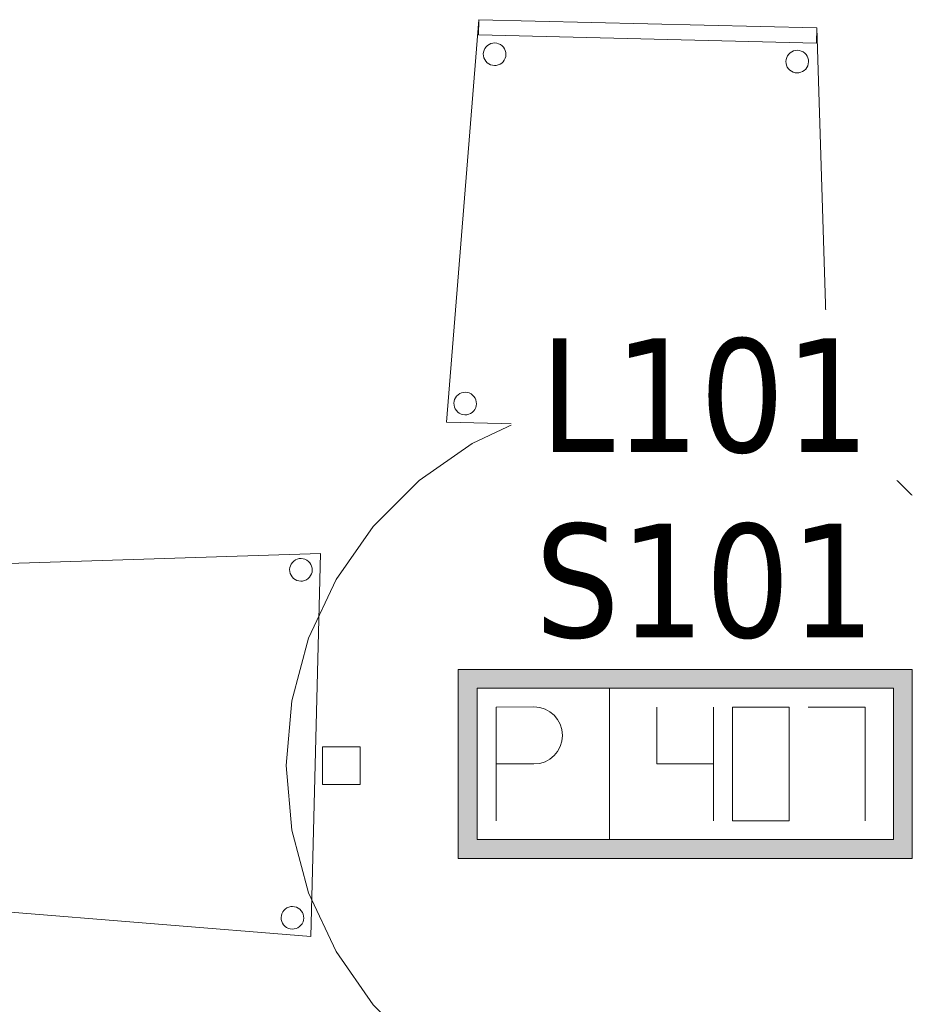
# Model space of a CAD drawing. Header units: metres. Extents: x 391.1 to 427.5, y 12.7 to 28.4.
# Tile 11 of 139: x 401 to 402.2, y 24.3 to 25.6. Entities that reach past the tile are written whole.
import ezdxf

# ---------------------------------------------------------------- set-up
doc = ezdxf.new("R2010")
doc.units = ezdxf.units.M
for name, color, linetype, lineweight in [('02_MOBILIARIO', 7, 'Continuous', 18), ('A-DETL-____-MBND', 7, 'Continuous', 18), ('E-ELEC-FIXT-IDEN', 7, 'Continuous', 30)]:
    doc.layers.add(name, color=color, linetype=linetype, lineweight=lineweight)
doc.styles.add('Tahoma_3', font='tahoma.ttf', dxfattribs={"height": 0.15})

# ---------------------------------------------------------------- blocks, each defined once
blk = doc.blocks.new('Family - Cadira confient_P1-154631-04_ELEC_P1')
at = {"layer": 'A-DETL-____-MBND', "color": 253, "true_color": 0xaaaaaa}
for p, q in [((0, 0.0124), (0.043, 0.5441)), ((0.043, 0.5441), (0, 0.0124)), ((0.0425, 0.5241), (0.043, 0.5441)), ((0.043, 0.5441), (0.0425, 0.5241)), ((0.043, 0.5441), (0.4894, 0.5332)), ((0.4894, 0.5332), (0.043, 0.5441)), ((0.043, 0.5441), (0.4894, 0.5332)), ((0.4894, 0.5332), (0.043, 0.5441)), ((0.4889, 0.5132), (0.0425, 0.5241)), ((0.0425, 0.5241), (0.4889, 0.5132)), ((0.4894, 0.5332), (0.4889, 0.5132)), ((0.4889, 0.5132), (0.4894, 0.5332)), ((0.4894, 0.5332), (0.5064, 0)), ((0.5064, 0), (0.4894, 0.5332)), ((0.051, 0.5062), (0.0525, 0.5083)), ((0.0525, 0.5083), (0.051, 0.5062)), ((0.0525, 0.5083), (0.0544, 0.5101)), ((0.0544, 0.5101), (0.0525, 0.5083)), ((0.0544, 0.5101), (0.0565, 0.5115)), ((0.0565, 0.5115), (0.0544, 0.5101)), ((0.0565, 0.5115), (0.0589, 0.5126)), ((0.0589, 0.5126), (0.0565, 0.5115)), ((0.0589, 0.5126), (0.0615, 0.5132)), ((0.0615, 0.5132), (0.0589, 0.5126)), ((0.0615, 0.5132), (0.0641, 0.5134)), ((0.0641, 0.5134), (0.0615, 0.5132)), ((0.0641, 0.5134), (0.0666, 0.5131)), ((0.0666, 0.5131), (0.0641, 0.5134)), ((0.0666, 0.5131), (0.0691, 0.5124)), ((0.0691, 0.5124), (0.0666, 0.5131)), ((0.0691, 0.5124), (0.0715, 0.5112)), ((0.0715, 0.5112), (0.0691, 0.5124)), ((0.0715, 0.5112), (0.0736, 0.5097)), ((0.0736, 0.5097), (0.0715, 0.5112)), ((0.0736, 0.5097), (0.0754, 0.5078)), ((0.0754, 0.5078), (0.0736, 0.5097)), ((0.0754, 0.5078), (0.0768, 0.5057)), ((0.0768, 0.5057), (0.0754, 0.5078)), ((0.0488, 0.4988), (0.0491, 0.5013)), ((0.0491, 0.5013), (0.0488, 0.4988)), ((0.049, 0.4962), (0.0488, 0.4988)), ((0.0488, 0.4988), (0.049, 0.4962)), ((0.0496, 0.4936), (0.049, 0.4962)), ((0.049, 0.4962), (0.0496, 0.4936)), ((0.0491, 0.5013), (0.0498, 0.5039)), ((0.0498, 0.5039), (0.0491, 0.5013)), ((0.0498, 0.5039), (0.051, 0.5062)), ((0.051, 0.5062), (0.0498, 0.5039)), ((0.0768, 0.5057), (0.0779, 0.5033)), ((0.0779, 0.5033), (0.0768, 0.5057)), ((0.0784, 0.4956), (0.0777, 0.4931)), ((0.0777, 0.4931), (0.0784, 0.4956)), ((0.0779, 0.5033), (0.0785, 0.5008)), ((0.0785, 0.5008), (0.0779, 0.5033)), ((0.0787, 0.4982), (0.0784, 0.4956)), ((0.0784, 0.4956), (0.0787, 0.4982)), ((0.0785, 0.5008), (0.0787, 0.4982)), ((0.0787, 0.4982), (0.0785, 0.5008)), ((0.4497, 0.4941), (0.4508, 0.4964)), ((0.4508, 0.4964), (0.4497, 0.4941)), ((0.4508, 0.4964), (0.4524, 0.4985)), ((0.4524, 0.4985), (0.4508, 0.4964)), ((0.4524, 0.4985), (0.4543, 0.5003)), ((0.4543, 0.5003), (0.4524, 0.4985)), ((0.4543, 0.5003), (0.4564, 0.5018)), ((0.4564, 0.5018), (0.4543, 0.5003)), ((0.4564, 0.5018), (0.4588, 0.5028)), ((0.4588, 0.5028), (0.4564, 0.5018)), ((0.4588, 0.5028), (0.4613, 0.5035)), ((0.4613, 0.5035), (0.4588, 0.5028)), ((0.4613, 0.5035), (0.4639, 0.5036)), ((0.4639, 0.5036), (0.4613, 0.5035)), ((0.4639, 0.5036), (0.4665, 0.5033)), ((0.4665, 0.5033), (0.4639, 0.5036)), ((0.4665, 0.5033), (0.469, 0.5026)), ((0.469, 0.5026), (0.4665, 0.5033)), ((0.469, 0.5026), (0.4714, 0.5015)), ((0.4714, 0.5015), (0.469, 0.5026)), ((0.4714, 0.5015), (0.4735, 0.4999)), ((0.4735, 0.4999), (0.4714, 0.5015)), ((0.4735, 0.4999), (0.4753, 0.4981)), ((0.4753, 0.4981), (0.4735, 0.4999)), ((0.4753, 0.4981), (0.4767, 0.4959)), ((0.4767, 0.4959), (0.4753, 0.4981)), ((0.4767, 0.4959), (0.4778, 0.4935)), ((0.4778, 0.4935), (0.4767, 0.4959)), ((0.0507, 0.4913), (0.0496, 0.4936)), ((0.0496, 0.4936), (0.0507, 0.4913)), ((0.0521, 0.4891), (0.0507, 0.4913)), ((0.0507, 0.4913), (0.0521, 0.4891)), ((0.0539, 0.4872), (0.0521, 0.4891)), ((0.0521, 0.4891), (0.0539, 0.4872)), ((0.056, 0.4857), (0.0539, 0.4872)), ((0.0539, 0.4872), (0.056, 0.4857)), ((0.0584, 0.4845), (0.056, 0.4857)), ((0.056, 0.4857), (0.0584, 0.4845)), ((0.0609, 0.4838), (0.0584, 0.4845)), ((0.0584, 0.4845), (0.0609, 0.4838)), ((0.0635, 0.4835), (0.0609, 0.4838)), ((0.0609, 0.4838), (0.0635, 0.4835)), ((0.066, 0.4837), (0.0635, 0.4835)), ((0.0635, 0.4835), (0.066, 0.4837)), ((0.0686, 0.4843), (0.066, 0.4837)), ((0.066, 0.4837), (0.0686, 0.4843)), ((0.071, 0.4854), (0.0686, 0.4843)), ((0.0686, 0.4843), (0.071, 0.4854)), ((0.0731, 0.4868), (0.071, 0.4854)), ((0.071, 0.4854), (0.0731, 0.4868)), ((0.075, 0.4886), (0.0731, 0.4868)), ((0.0731, 0.4868), (0.075, 0.4886)), ((0.0765, 0.4907), (0.075, 0.4886)), ((0.075, 0.4886), (0.0765, 0.4907)), ((0.0777, 0.4931), (0.0765, 0.4907)), ((0.0765, 0.4907), (0.0777, 0.4931)), ((0.4487, 0.489), (0.449, 0.4916)), ((0.449, 0.4916), (0.4487, 0.489)), ((0.4489, 0.4864), (0.4487, 0.489)), ((0.4487, 0.489), (0.4489, 0.4864)), ((0.4495, 0.4839), (0.4489, 0.4864)), ((0.4489, 0.4864), (0.4495, 0.4839)), ((0.449, 0.4916), (0.4497, 0.4941)), ((0.4497, 0.4941), (0.449, 0.4916)), ((0.4505, 0.4815), (0.4495, 0.4839)), ((0.4495, 0.4839), (0.4505, 0.4815)), ((0.452, 0.4793), (0.4505, 0.4815)), ((0.4505, 0.4815), (0.452, 0.4793)), ((0.4776, 0.4833), (0.4764, 0.481)), ((0.4764, 0.481), (0.4776, 0.4833)), ((0.4783, 0.4858), (0.4776, 0.4833)), ((0.4776, 0.4833), (0.4783, 0.4858)), ((0.4778, 0.4935), (0.4784, 0.491)), ((0.4784, 0.491), (0.4778, 0.4935)), ((0.4786, 0.4884), (0.4783, 0.4858)), ((0.4783, 0.4858), (0.4786, 0.4884)), ((0.4784, 0.491), (0.4786, 0.4884)), ((0.4786, 0.4884), (0.4784, 0.491)), ((0.4538, 0.4774), (0.452, 0.4793)), ((0.452, 0.4793), (0.4538, 0.4774)), ((0.4559, 0.4759), (0.4538, 0.4774)), ((0.4538, 0.4774), (0.4559, 0.4759)), ((0.4582, 0.4748), (0.4559, 0.4759)), ((0.4559, 0.4759), (0.4582, 0.4748)), ((0.4607, 0.474), (0.4582, 0.4748)), ((0.4582, 0.4748), (0.4607, 0.474)), ((0.4633, 0.4738), (0.4607, 0.474)), ((0.4607, 0.474), (0.4633, 0.4738)), ((0.4659, 0.4739), (0.4633, 0.4738)), ((0.4633, 0.4738), (0.4659, 0.4739)), ((0.4685, 0.4746), (0.4659, 0.4739)), ((0.4659, 0.4739), (0.4685, 0.4746)), ((0.4708, 0.4756), (0.4685, 0.4746)), ((0.4685, 0.4746), (0.4708, 0.4756)), ((0.473, 0.4771), (0.4708, 0.4756)), ((0.4708, 0.4756), (0.473, 0.4771)), ((0.4749, 0.4789), (0.473, 0.4771)), ((0.473, 0.4771), (0.4749, 0.4789)), ((0.4764, 0.481), (0.4749, 0.4789)), ((0.4749, 0.4789), (0.4764, 0.481)), ((0.0099, 0.0372), (0.0102, 0.0398)), ((0.0102, 0.0398), (0.0099, 0.0372)), ((0.0102, 0.0398), (0.0109, 0.0423)), ((0.0109, 0.0423), (0.0102, 0.0398)), ((0.0109, 0.0423), (0.012, 0.0446)), ((0.012, 0.0446), (0.0109, 0.0423)), ((0.012, 0.0446), (0.0136, 0.0467)), ((0.0136, 0.0467), (0.012, 0.0446)), ((0.0136, 0.0467), (0.0155, 0.0485)), ((0.0155, 0.0485), (0.0136, 0.0467)), ((0.0155, 0.0485), (0.0176, 0.0499)), ((0.0176, 0.0499), (0.0155, 0.0485)), ((0.0176, 0.0499), (0.02, 0.051)), ((0.02, 0.051), (0.0176, 0.0499)), ((0.02, 0.051), (0.0225, 0.0516)), ((0.0225, 0.0516), (0.02, 0.051)), ((0.0225, 0.0516), (0.0251, 0.0518)), ((0.0251, 0.0518), (0.0225, 0.0516)), ((0.0251, 0.0518), (0.0277, 0.0515)), ((0.0277, 0.0515), (0.0251, 0.0518)), ((0.0277, 0.0515), (0.0302, 0.0508)), ((0.0302, 0.0508), (0.0277, 0.0515)), ((0.0302, 0.0508), (0.0326, 0.0497)), ((0.0326, 0.0497), (0.0302, 0.0508)), ((0.0326, 0.0497), (0.0347, 0.0481)), ((0.0347, 0.0481), (0.0326, 0.0497)), ((0.0347, 0.0481), (0.0365, 0.0462)), ((0.0365, 0.0462), (0.0347, 0.0481)), ((0.0365, 0.0462), (0.0379, 0.0441)), ((0.0379, 0.0441), (0.0365, 0.0462)), ((0.0379, 0.0441), (0.039, 0.0417)), ((0.039, 0.0417), (0.0379, 0.0441)), ((0.039, 0.0417), (0.0396, 0.0392)), ((0.0396, 0.0392), (0.039, 0.0417)), ((0.0396, 0.0392), (0.0398, 0.0366)), ((0.0398, 0.0366), (0.0396, 0.0392)), ((0.4775, 0.0387), (0.4799, 0.0398)), ((0.4799, 0.0398), (0.4775, 0.0387)), ((0.4799, 0.0398), (0.4824, 0.0404)), ((0.4824, 0.0404), (0.4799, 0.0398)), ((0.4824, 0.0404), (0.485, 0.0406)), ((0.485, 0.0406), (0.4824, 0.0404)), ((0.485, 0.0406), (0.4876, 0.0403)), ((0.4876, 0.0403), (0.485, 0.0406)), ((0.4876, 0.0403), (0.4901, 0.0396)), ((0.4901, 0.0396), (0.4876, 0.0403)), ((0.4901, 0.0396), (0.4924, 0.0384)), ((0.4924, 0.0384), (0.4901, 0.0396)), ((0.0101, 0.0346), (0.0099, 0.0372)), ((0.0099, 0.0372), (0.0101, 0.0346)), ((0.0107, 0.032), (0.0101, 0.0346)), ((0.0101, 0.0346), (0.0107, 0.032)), ((0.0117, 0.0297), (0.0107, 0.032)), ((0.0107, 0.032), (0.0117, 0.0297)), ((0.0132, 0.0275), (0.0117, 0.0297)), ((0.0117, 0.0297), (0.0132, 0.0275)), ((0.015, 0.0256), (0.0132, 0.0275)), ((0.0132, 0.0275), (0.015, 0.0256)), ((0.0361, 0.027), (0.0342, 0.0252)), ((0.0342, 0.0252), (0.0361, 0.027)), ((0.0376, 0.0291), (0.0361, 0.027)), ((0.0361, 0.027), (0.0376, 0.0291)), ((0.0388, 0.0315), (0.0376, 0.0291)), ((0.0376, 0.0291), (0.0388, 0.0315)), ((0.0395, 0.034), (0.0388, 0.0315)), ((0.0388, 0.0315), (0.0395, 0.034)), ((0.0398, 0.0366), (0.0395, 0.034)), ((0.0395, 0.034), (0.0398, 0.0366)), ((0.4698, 0.0259), (0.47, 0.0285)), ((0.47, 0.0285), (0.4698, 0.0259)), ((0.47, 0.0285), (0.4708, 0.031)), ((0.4708, 0.031), (0.47, 0.0285)), ((0.4708, 0.031), (0.4719, 0.0334)), ((0.4719, 0.0334), (0.4708, 0.031)), ((0.4719, 0.0334), (0.4734, 0.0355)), ((0.4734, 0.0355), (0.4719, 0.0334)), ((0.4734, 0.0355), (0.4753, 0.0373)), ((0.4753, 0.0373), (0.4734, 0.0355)), ((0.4753, 0.0373), (0.4775, 0.0387)), ((0.4775, 0.0387), (0.4753, 0.0373)), ((0.4924, 0.0384), (0.4945, 0.0369)), ((0.4945, 0.0369), (0.4924, 0.0384)), ((0.4945, 0.0369), (0.4963, 0.035)), ((0.4963, 0.035), (0.4945, 0.0369)), ((0.4963, 0.035), (0.4978, 0.0328)), ((0.4978, 0.0328), (0.4963, 0.035)), ((0.4978, 0.0328), (0.4988, 0.0305)), ((0.4988, 0.0305), (0.4978, 0.0328)), ((0.4988, 0.0305), (0.4995, 0.0279)), ((0.4995, 0.0279), (0.4988, 0.0305)), ((0.4995, 0.0279), (0.4996, 0.0253)), ((0.4996, 0.0253), (0.4995, 0.0279)), ((0.0171, 0.0241), (0.015, 0.0256)), ((0.015, 0.0256), (0.0171, 0.0241)), ((0.0194, 0.0229), (0.0171, 0.0241)), ((0.0171, 0.0241), (0.0194, 0.0229)), ((0.0219, 0.0222), (0.0194, 0.0229)), ((0.0194, 0.0229), (0.0219, 0.0222)), ((0.0245, 0.0219), (0.0219, 0.0222)), ((0.0219, 0.0222), (0.0245, 0.0219)), ((0.0271, 0.0221), (0.0245, 0.0219)), ((0.0245, 0.0219), (0.0271, 0.0221)), ((0.0297, 0.0227), (0.0271, 0.0221)), ((0.0271, 0.0221), (0.0297, 0.0227)), ((0.032, 0.0238), (0.0297, 0.0227)), ((0.0297, 0.0227), (0.032, 0.0238)), ((0.0342, 0.0252), (0.032, 0.0238)), ((0.032, 0.0238), (0.0342, 0.0252)), ((0.4699, 0.0233), (0.4698, 0.0259)), ((0.4698, 0.0259), (0.4699, 0.0233)), ((0.4706, 0.0208), (0.4699, 0.0233)), ((0.4699, 0.0233), (0.4706, 0.0208)), ((0.4716, 0.0184), (0.4706, 0.0208)), ((0.4706, 0.0208), (0.4716, 0.0184)), ((0.4731, 0.0163), (0.4716, 0.0184)), ((0.4716, 0.0184), (0.4731, 0.0163)), ((0.4749, 0.0144), (0.4731, 0.0163)), ((0.4731, 0.0163), (0.4749, 0.0144)), ((0.477, 0.0128), (0.4749, 0.0144)), ((0.4749, 0.0144), (0.477, 0.0128)), ((0.4941, 0.014), (0.4919, 0.0125)), ((0.4919, 0.0125), (0.4941, 0.014)), ((0.4959, 0.0158), (0.4941, 0.014)), ((0.4941, 0.014), (0.4959, 0.0158)), ((0.4975, 0.0179), (0.4959, 0.0158)), ((0.4959, 0.0158), (0.4975, 0.0179)), ((0.4986, 0.0202), (0.4975, 0.0179)), ((0.4975, 0.0179), (0.4986, 0.0202)), ((0.4994, 0.0227), (0.4986, 0.0202)), ((0.4986, 0.0202), (0.4994, 0.0227)), ((0.4996, 0.0253), (0.4994, 0.0227)), ((0.4994, 0.0227), (0.4996, 0.0253)), ((0.5064, 0), (0, 0.0124)), ((0, 0.0124), (0.5064, 0)), ((0.4793, 0.0117), (0.477, 0.0128)), ((0.477, 0.0128), (0.4793, 0.0117)), ((0.4818, 0.011), (0.4793, 0.0117)), ((0.4793, 0.0117), (0.4818, 0.011)), ((0.4844, 0.0107), (0.4818, 0.011)), ((0.4818, 0.011), (0.4844, 0.0107)), ((0.487, 0.0109), (0.4844, 0.0107)), ((0.4844, 0.0107), (0.487, 0.0109)), ((0.4895, 0.0115), (0.487, 0.0109)), ((0.487, 0.0109), (0.4895, 0.0115)), ((0.4919, 0.0125), (0.4895, 0.0115)), ((0.4895, 0.0115), (0.4919, 0.0125))]:
    blk.add_line(p, q, dxfattribs=at)
blk = doc.blocks.new('Family - Taula D100_P1-154902-04_ELEC_P1')
at = {"layer": 'A-DETL-____-MBND', "color": 253, "true_color": 0xaaaaaa}
for p, q in [((0.4063, 0.9758), (0.4916, 0.9832)), ((0.4916, 0.9832), (0.4063, 0.9758)), ((0.4916, 0.9832), (0.577, 0.9758)), ((0.577, 0.9758), (0.4916, 0.9832)), ((0.3235, 0.9536), (0.4063, 0.9758)), ((0.4063, 0.9758), (0.3235, 0.9536)), ((0.577, 0.9758), (0.6598, 0.9536)), ((0.6598, 0.9536), (0.577, 0.9758)), ((0.2458, 0.9174), (0.3235, 0.9536)), ((0.3235, 0.9536), (0.2458, 0.9174)), ((0.6598, 0.9536), (0.7374, 0.9174)), ((0.7374, 0.9174), (0.6598, 0.9536)), ((0.4775, 0.8848), (0.4775, 0.9348)), ((0.4775, 0.9348), (0.5275, 0.9348)), ((0.4775, 0.9348), (0.4775, 0.8848)), ((0.5275, 0.9348), (0.4775, 0.9348)), ((0.5275, 0.9348), (0.5275, 0.8848)), ((0.5275, 0.8848), (0.5275, 0.9348)), ((0.1756, 0.8682), (0.2458, 0.9174)), ((0.2458, 0.9174), (0.1756, 0.8682)), ((0.7374, 0.9174), (0.8076, 0.8682)), ((0.8076, 0.8682), (0.7374, 0.9174)), ((0.5275, 0.8848), (0.4775, 0.8848)), ((0.4775, 0.8848), (0.5275, 0.8848)), ((0.115, 0.8076), (0.1756, 0.8682)), ((0.1756, 0.8682), (0.115, 0.8076)), ((0.8076, 0.8682), (0.8682, 0.8076)), ((0.8682, 0.8076), (0.8076, 0.8682)), ((0.0659, 0.7374), (0.115, 0.8076)), ((0.115, 0.8076), (0.0659, 0.7374)), ((0.8682, 0.8076), (0.9174, 0.7374)), ((0.9174, 0.7374), (0.8682, 0.8076)), ((0.0296, 0.6598), (0.0659, 0.7374)), ((0.0659, 0.7374), (0.0296, 0.6598)), ((0.9174, 0.7374), (0.9536, 0.6598)), ((0.9536, 0.6598), (0.9174, 0.7374)), ((0.0075, 0.577), (0.0296, 0.6598)), ((0.0296, 0.6598), (0.0075, 0.577)), ((0.9536, 0.6598), (0.9758, 0.577)), ((0.9758, 0.577), (0.9536, 0.6598)), ((0, 0.4916), (0.0075, 0.577)), ((0.0075, 0.577), (0, 0.4916)), ((0.9758, 0.577), (0.9832, 0.4916)), ((0.9832, 0.4916), (0.9758, 0.577)), ((0.048, 0.4666), (0.048, 0.5166)), ((0.048, 0.5166), (0.098, 0.5166)), ((0.048, 0.5166), (0.048, 0.4666)), ((0.098, 0.5166), (0.048, 0.5166)), ((0.098, 0.5166), (0.098, 0.4666)), ((0.098, 0.4666), (0.098, 0.5166)), ((0.8849, 0.446), (0.8849, 0.496)), ((0.8849, 0.496), (0.9349, 0.496)), ((0.8849, 0.496), (0.8849, 0.446)), ((0.9349, 0.496), (0.8849, 0.496)), ((0.9349, 0.496), (0.9349, 0.446)), ((0.9349, 0.446), (0.9349, 0.496)), ((0.0075, 0.4063), (0, 0.4916)), ((0, 0.4916), (0.0075, 0.4063)), ((0.9832, 0.4916), (0.9758, 0.4063)), ((0.9758, 0.4063), (0.9832, 0.4916)), ((0.098, 0.4666), (0.048, 0.4666)), ((0.048, 0.4666), (0.098, 0.4666)), ((0.9349, 0.446), (0.8849, 0.446)), ((0.8849, 0.446), (0.9349, 0.446)), ((0.0296, 0.3235), (0.0075, 0.4063)), ((0.0075, 0.4063), (0.0296, 0.3235)), ((0.9758, 0.4063), (0.9536, 0.3235)), ((0.9536, 0.3235), (0.9758, 0.4063)), ((0.0659, 0.2458), (0.0296, 0.3235)), ((0.0296, 0.3235), (0.0659, 0.2458)), ((0.9536, 0.3235), (0.9174, 0.2458)), ((0.9174, 0.2458), (0.9536, 0.3235)), ((0.115, 0.1756), (0.0659, 0.2458)), ((0.0659, 0.2458), (0.115, 0.1756)), ((0.9174, 0.2458), (0.8682, 0.1756)), ((0.8682, 0.1756), (0.9174, 0.2458)), ((0.1756, 0.115), (0.115, 0.1756)), ((0.115, 0.1756), (0.1756, 0.115)), ((0.8682, 0.1756), (0.8076, 0.115)), ((0.8076, 0.115), (0.8682, 0.1756)), ((0.2458, 0.0659), (0.1756, 0.115)), ((0.1756, 0.115), (0.2458, 0.0659)), ((0.8076, 0.115), (0.7374, 0.0659)), ((0.7374, 0.0659), (0.8076, 0.115)), ((0.4775, 0.0481), (0.4775, 0.0981)), ((0.4775, 0.0981), (0.5275, 0.0981)), ((0.4775, 0.0981), (0.4775, 0.0481)), ((0.5275, 0.0981), (0.4775, 0.0981)), ((0.5275, 0.0981), (0.5275, 0.0481)), ((0.5275, 0.0481), (0.5275, 0.0981)), ((0.3235, 0.0296), (0.2458, 0.0659)), ((0.2458, 0.0659), (0.3235, 0.0296)), ((0.7374, 0.0659), (0.6598, 0.0296)), ((0.6598, 0.0296), (0.7374, 0.0659)), ((0.5275, 0.0481), (0.4775, 0.0481)), ((0.4775, 0.0481), (0.5275, 0.0481)), ((0.4063, 0.0075), (0.3235, 0.0296)), ((0.3235, 0.0296), (0.4063, 0.0075)), ((0.6598, 0.0296), (0.577, 0.0075)), ((0.577, 0.0075), (0.6598, 0.0296)), ((0.4916, 0), (0.4063, 0.0075)), ((0.4063, 0.0075), (0.4916, 0)), ((0.577, 0.0075), (0.4916, 0)), ((0.4916, 0), (0.577, 0.0075))]:
    blk.add_line(p, q, dxfattribs=at)
blk = doc.blocks.new('Family - Cadira confient_P1-155107-04_ELEC_P1')
at = {"layer": 'A-DETL-____-MBND', "color": 253, "true_color": 0xaaaaaa}
for p, q in [((0.0109, 0.4894), (0.5441, 0.5064)), ((0.5441, 0.5064), (0.0109, 0.4894)), ((0.5057, 0.4924), (0.5072, 0.4945)), ((0.5072, 0.4945), (0.5057, 0.4924)), ((0.5072, 0.4945), (0.5091, 0.4963)), ((0.5091, 0.4963), (0.5072, 0.4945)), ((0.5091, 0.4963), (0.5112, 0.4978)), ((0.5112, 0.4978), (0.5091, 0.4963)), ((0.5112, 0.4978), (0.5136, 0.4988)), ((0.5136, 0.4988), (0.5112, 0.4978)), ((0.5136, 0.4988), (0.5162, 0.4995)), ((0.5162, 0.4995), (0.5136, 0.4988)), ((0.5162, 0.4995), (0.5187, 0.4996)), ((0.5187, 0.4996), (0.5162, 0.4995)), ((0.5187, 0.4996), (0.5213, 0.4994)), ((0.5213, 0.4994), (0.5187, 0.4996)), ((0.5213, 0.4994), (0.5238, 0.4986)), ((0.5238, 0.4986), (0.5213, 0.4994)), ((0.5238, 0.4986), (0.5262, 0.4975)), ((0.5262, 0.4975), (0.5238, 0.4986)), ((0.5262, 0.4975), (0.5283, 0.4959)), ((0.5283, 0.4959), (0.5262, 0.4975)), ((0.5283, 0.4959), (0.5301, 0.4941)), ((0.5301, 0.4941), (0.5283, 0.4959)), ((0.5441, 0.5064), (0.5317, 0)), ((0.5317, 0), (0.5441, 0.5064)), ((0, 0.043), (0.0109, 0.4894)), ((0.0109, 0.4894), (0, 0.043)), ((0, 0.043), (0.0109, 0.4894)), ((0.0109, 0.4894), (0, 0.043)), ((0.0109, 0.4894), (0.0309, 0.4889)), ((0.0309, 0.4889), (0.0109, 0.4894)), ((0.0309, 0.4889), (0.02, 0.0425)), ((0.02, 0.0425), (0.0309, 0.4889)), ((0.5035, 0.485), (0.5038, 0.4876)), ((0.5038, 0.4876), (0.5035, 0.485)), ((0.5037, 0.4824), (0.5035, 0.485)), ((0.5035, 0.485), (0.5037, 0.4824)), ((0.5043, 0.4799), (0.5037, 0.4824)), ((0.5037, 0.4824), (0.5043, 0.4799)), ((0.5038, 0.4876), (0.5045, 0.4901)), ((0.5045, 0.4901), (0.5038, 0.4876)), ((0.5045, 0.4901), (0.5057, 0.4924)), ((0.5057, 0.4924), (0.5045, 0.4901)), ((0.5301, 0.4941), (0.5315, 0.4919)), ((0.5315, 0.4919), (0.5301, 0.4941)), ((0.5315, 0.4919), (0.5326, 0.4895)), ((0.5326, 0.4895), (0.5315, 0.4919)), ((0.5331, 0.4818), (0.5324, 0.4793)), ((0.5324, 0.4793), (0.5331, 0.4818)), ((0.5326, 0.4895), (0.5332, 0.487)), ((0.5332, 0.487), (0.5326, 0.4895)), ((0.5334, 0.4844), (0.5331, 0.4818)), ((0.5331, 0.4818), (0.5334, 0.4844)), ((0.5332, 0.487), (0.5334, 0.4844)), ((0.5334, 0.4844), (0.5332, 0.487)), ((0.0407, 0.4665), (0.0415, 0.469)), ((0.0415, 0.469), (0.0407, 0.4665)), ((0.0415, 0.469), (0.0426, 0.4714)), ((0.0426, 0.4714), (0.0415, 0.469)), ((0.0426, 0.4714), (0.0441, 0.4735)), ((0.0441, 0.4735), (0.0426, 0.4714)), ((0.0441, 0.4735), (0.046, 0.4753)), ((0.046, 0.4753), (0.0441, 0.4735)), ((0.046, 0.4753), (0.0482, 0.4767)), ((0.0482, 0.4767), (0.046, 0.4753)), ((0.0482, 0.4767), (0.0506, 0.4778)), ((0.0506, 0.4778), (0.0482, 0.4767)), ((0.0506, 0.4778), (0.0531, 0.4784)), ((0.0531, 0.4784), (0.0506, 0.4778)), ((0.0531, 0.4784), (0.0557, 0.4786)), ((0.0557, 0.4786), (0.0531, 0.4784)), ((0.0557, 0.4786), (0.0583, 0.4783)), ((0.0583, 0.4783), (0.0557, 0.4786)), ((0.0583, 0.4783), (0.0608, 0.4776)), ((0.0608, 0.4776), (0.0583, 0.4783)), ((0.0608, 0.4776), (0.0631, 0.4764)), ((0.0631, 0.4764), (0.0608, 0.4776)), ((0.0631, 0.4764), (0.0652, 0.4749)), ((0.0652, 0.4749), (0.0631, 0.4764)), ((0.0652, 0.4749), (0.067, 0.473)), ((0.067, 0.473), (0.0652, 0.4749)), ((0.067, 0.473), (0.0685, 0.4708)), ((0.0685, 0.4708), (0.067, 0.473)), ((0.0685, 0.4708), (0.0695, 0.4685)), ((0.0695, 0.4685), (0.0685, 0.4708)), ((0.0695, 0.4685), (0.0702, 0.4659)), ((0.0702, 0.4659), (0.0695, 0.4685)), ((0.5054, 0.4775), (0.5043, 0.4799)), ((0.5043, 0.4799), (0.5054, 0.4775)), ((0.5068, 0.4753), (0.5054, 0.4775)), ((0.5054, 0.4775), (0.5068, 0.4753)), ((0.5086, 0.4734), (0.5068, 0.4753)), ((0.5068, 0.4753), (0.5086, 0.4734)), ((0.5107, 0.4719), (0.5086, 0.4734)), ((0.5086, 0.4734), (0.5107, 0.4719)), ((0.5131, 0.4708), (0.5107, 0.4719)), ((0.5107, 0.4719), (0.5131, 0.4708)), ((0.5156, 0.47), (0.5131, 0.4708)), ((0.5131, 0.4708), (0.5156, 0.47)), ((0.5182, 0.4698), (0.5156, 0.47)), ((0.5156, 0.47), (0.5182, 0.4698)), ((0.5207, 0.4699), (0.5182, 0.4698)), ((0.5182, 0.4698), (0.5207, 0.4699)), ((0.5233, 0.4706), (0.5207, 0.4699)), ((0.5207, 0.4699), (0.5233, 0.4706)), ((0.5257, 0.4716), (0.5233, 0.4706)), ((0.5233, 0.4706), (0.5257, 0.4716)), ((0.5278, 0.4731), (0.5257, 0.4716)), ((0.5257, 0.4716), (0.5278, 0.4731)), ((0.5297, 0.4749), (0.5278, 0.4731)), ((0.5278, 0.4731), (0.5297, 0.4749)), ((0.5312, 0.477), (0.5297, 0.4749)), ((0.5297, 0.4749), (0.5312, 0.477)), ((0.5324, 0.4793), (0.5312, 0.477)), ((0.5312, 0.477), (0.5324, 0.4793)), ((0.0405, 0.4639), (0.0407, 0.4665)), ((0.0407, 0.4665), (0.0405, 0.4639)), ((0.0406, 0.4613), (0.0405, 0.4639)), ((0.0405, 0.4639), (0.0406, 0.4613)), ((0.0413, 0.4588), (0.0406, 0.4613)), ((0.0406, 0.4613), (0.0413, 0.4588)), ((0.0423, 0.4564), (0.0413, 0.4588)), ((0.0413, 0.4588), (0.0423, 0.4564)), ((0.0438, 0.4543), (0.0423, 0.4564)), ((0.0423, 0.4564), (0.0438, 0.4543)), ((0.0682, 0.4559), (0.0666, 0.4538)), ((0.0666, 0.4538), (0.0682, 0.4559)), ((0.0693, 0.4582), (0.0682, 0.4559)), ((0.0682, 0.4559), (0.0693, 0.4582)), ((0.07, 0.4607), (0.0693, 0.4582)), ((0.0693, 0.4582), (0.07, 0.4607)), ((0.0703, 0.4633), (0.07, 0.4607)), ((0.07, 0.4607), (0.0703, 0.4633)), ((0.0702, 0.4659), (0.0703, 0.4633)), ((0.0703, 0.4633), (0.0702, 0.4659)), ((0.0456, 0.4524), (0.0438, 0.4543)), ((0.0438, 0.4543), (0.0456, 0.4524)), ((0.0477, 0.4508), (0.0456, 0.4524)), ((0.0456, 0.4524), (0.0477, 0.4508)), ((0.05, 0.4497), (0.0477, 0.4508)), ((0.0477, 0.4508), (0.05, 0.4497)), ((0.0525, 0.449), (0.05, 0.4497)), ((0.05, 0.4497), (0.0525, 0.449)), ((0.0551, 0.4487), (0.0525, 0.449)), ((0.0525, 0.449), (0.0551, 0.4487)), ((0.0577, 0.4489), (0.0551, 0.4487)), ((0.0551, 0.4487), (0.0577, 0.4489)), ((0.0602, 0.4495), (0.0577, 0.4489)), ((0.0577, 0.4489), (0.0602, 0.4495)), ((0.0626, 0.4505), (0.0602, 0.4495)), ((0.0602, 0.4495), (0.0626, 0.4505)), ((0.0648, 0.452), (0.0626, 0.4505)), ((0.0626, 0.4505), (0.0648, 0.452)), ((0.0666, 0.4538), (0.0648, 0.452)), ((0.0648, 0.452), (0.0666, 0.4538)), ((0.0408, 0.0779), (0.0433, 0.0785)), ((0.0433, 0.0785), (0.0408, 0.0779)), ((0.0433, 0.0785), (0.0459, 0.0787)), ((0.0459, 0.0787), (0.0433, 0.0785)), ((0.0459, 0.0787), (0.0485, 0.0784)), ((0.0485, 0.0784), (0.0459, 0.0787)), ((0.0485, 0.0784), (0.051, 0.0777)), ((0.051, 0.0777), (0.0485, 0.0784)), ((0.0307, 0.0641), (0.031, 0.0666)), ((0.031, 0.0666), (0.0307, 0.0641)), ((0.031, 0.0666), (0.0317, 0.0691)), ((0.0317, 0.0691), (0.031, 0.0666)), ((0.0317, 0.0691), (0.0328, 0.0715)), ((0.0328, 0.0715), (0.0317, 0.0691)), ((0.0328, 0.0715), (0.0344, 0.0736)), ((0.0344, 0.0736), (0.0328, 0.0715)), ((0.0344, 0.0736), (0.0363, 0.0754)), ((0.0363, 0.0754), (0.0344, 0.0736)), ((0.0363, 0.0754), (0.0384, 0.0768)), ((0.0384, 0.0768), (0.0363, 0.0754)), ((0.0384, 0.0768), (0.0408, 0.0779)), ((0.0408, 0.0779), (0.0384, 0.0768)), ((0.051, 0.0777), (0.0534, 0.0765)), ((0.0534, 0.0765), (0.051, 0.0777)), ((0.0534, 0.0765), (0.0555, 0.075)), ((0.0555, 0.075), (0.0534, 0.0765)), ((0.0555, 0.075), (0.0573, 0.0731)), ((0.0573, 0.0731), (0.0555, 0.075)), ((0.0573, 0.0731), (0.0587, 0.071)), ((0.0587, 0.071), (0.0573, 0.0731)), ((0.0587, 0.071), (0.0598, 0.0686)), ((0.0598, 0.0686), (0.0587, 0.071)), ((0.0598, 0.0686), (0.0604, 0.066)), ((0.0604, 0.066), (0.0598, 0.0686)), ((0.0604, 0.066), (0.0606, 0.0635)), ((0.0606, 0.0635), (0.0604, 0.066)), ((0.0309, 0.0615), (0.0307, 0.0641)), ((0.0307, 0.0641), (0.0309, 0.0615)), ((0.0315, 0.0589), (0.0309, 0.0615)), ((0.0309, 0.0615), (0.0315, 0.0589)), ((0.0325, 0.0565), (0.0315, 0.0589)), ((0.0315, 0.0589), (0.0325, 0.0565)), ((0.034, 0.0544), (0.0325, 0.0565)), ((0.0325, 0.0565), (0.034, 0.0544)), ((0.0358, 0.0525), (0.034, 0.0544)), ((0.034, 0.0544), (0.0358, 0.0525)), ((0.0379, 0.051), (0.0358, 0.0525)), ((0.0358, 0.0525), (0.0379, 0.051)), ((0.055, 0.0521), (0.0528, 0.0507)), ((0.0528, 0.0507), (0.055, 0.0521)), ((0.0569, 0.0539), (0.055, 0.0521)), ((0.055, 0.0521), (0.0569, 0.0539)), ((0.0584, 0.056), (0.0569, 0.0539)), ((0.0569, 0.0539), (0.0584, 0.056)), ((0.0596, 0.0584), (0.0584, 0.056)), ((0.0584, 0.056), (0.0596, 0.0584)), ((0.0603, 0.0609), (0.0596, 0.0584)), ((0.0596, 0.0584), (0.0603, 0.0609)), ((0.0606, 0.0635), (0.0603, 0.0609)), ((0.0603, 0.0609), (0.0606, 0.0635)), ((0.5317, 0), (0, 0.043)), ((0, 0.043), (0.5317, 0)), ((0.02, 0.0425), (0, 0.043)), ((0, 0.043), (0.02, 0.0425)), ((0.0402, 0.0498), (0.0379, 0.051)), ((0.0379, 0.051), (0.0402, 0.0498)), ((0.0427, 0.0491), (0.0402, 0.0498)), ((0.0402, 0.0498), (0.0427, 0.0491)), ((0.0453, 0.0488), (0.0427, 0.0491)), ((0.0427, 0.0491), (0.0453, 0.0488)), ((0.0479, 0.049), (0.0453, 0.0488)), ((0.0453, 0.0488), (0.0479, 0.049)), ((0.0505, 0.0496), (0.0479, 0.049)), ((0.0479, 0.049), (0.0505, 0.0496)), ((0.0528, 0.0507), (0.0505, 0.0496)), ((0.0505, 0.0496), (0.0528, 0.0507)), ((0.5024, 0.039), (0.5049, 0.0396)), ((0.5049, 0.0396), (0.5024, 0.039)), ((0.5049, 0.0396), (0.5075, 0.0398)), ((0.5075, 0.0398), (0.5049, 0.0396)), ((0.5075, 0.0398), (0.5101, 0.0395)), ((0.5101, 0.0395), (0.5075, 0.0398)), ((0.5101, 0.0395), (0.5126, 0.0388)), ((0.5126, 0.0388), (0.5101, 0.0395)), ((0.4923, 0.0251), (0.4926, 0.0277)), ((0.4926, 0.0277), (0.4923, 0.0251)), ((0.4926, 0.0277), (0.4933, 0.0302)), ((0.4933, 0.0302), (0.4926, 0.0277)), ((0.4933, 0.0302), (0.4944, 0.0326)), ((0.4944, 0.0326), (0.4933, 0.0302)), ((0.4944, 0.0326), (0.496, 0.0347)), ((0.496, 0.0347), (0.4944, 0.0326)), ((0.496, 0.0347), (0.4978, 0.0365)), ((0.4978, 0.0365), (0.496, 0.0347)), ((0.4978, 0.0365), (0.5, 0.0379)), ((0.5, 0.0379), (0.4978, 0.0365)), ((0.5, 0.0379), (0.5024, 0.039)), ((0.5024, 0.039), (0.5, 0.0379)), ((0.5126, 0.0388), (0.5149, 0.0376)), ((0.5149, 0.0376), (0.5126, 0.0388)), ((0.5149, 0.0376), (0.517, 0.0361)), ((0.517, 0.0361), (0.5149, 0.0376)), ((0.517, 0.0361), (0.5189, 0.0342)), ((0.5189, 0.0342), (0.517, 0.0361)), ((0.5189, 0.0342), (0.5203, 0.032)), ((0.5203, 0.032), (0.5189, 0.0342)), ((0.5203, 0.032), (0.5214, 0.0297)), ((0.5214, 0.0297), (0.5203, 0.032)), ((0.5214, 0.0297), (0.522, 0.0271)), ((0.522, 0.0271), (0.5214, 0.0297)), ((0.522, 0.0271), (0.5222, 0.0245)), ((0.5222, 0.0245), (0.522, 0.0271)), ((0.4925, 0.0225), (0.4923, 0.0251)), ((0.4923, 0.0251), (0.4925, 0.0225)), ((0.4931, 0.02), (0.4925, 0.0225)), ((0.4925, 0.0225), (0.4931, 0.02)), ((0.4941, 0.0176), (0.4931, 0.02)), ((0.4931, 0.02), (0.4941, 0.0176)), ((0.4956, 0.0155), (0.4941, 0.0176)), ((0.4941, 0.0176), (0.4956, 0.0155)), ((0.4974, 0.0136), (0.4956, 0.0155)), ((0.4956, 0.0155), (0.4974, 0.0136)), ((0.4995, 0.012), (0.4974, 0.0136)), ((0.4974, 0.0136), (0.4995, 0.012)), ((0.5166, 0.0132), (0.5144, 0.0117)), ((0.5144, 0.0117), (0.5166, 0.0132)), ((0.5185, 0.015), (0.5166, 0.0132)), ((0.5166, 0.0132), (0.5185, 0.015)), ((0.52, 0.0171), (0.5185, 0.015)), ((0.5185, 0.015), (0.52, 0.0171)), ((0.5212, 0.0194), (0.52, 0.0171)), ((0.52, 0.0171), (0.5212, 0.0194)), ((0.5219, 0.0219), (0.5212, 0.0194)), ((0.5212, 0.0194), (0.5219, 0.0219)), ((0.5222, 0.0245), (0.5219, 0.0219)), ((0.5219, 0.0219), (0.5222, 0.0245)), ((0.5018, 0.0109), (0.4995, 0.012)), ((0.4995, 0.012), (0.5018, 0.0109)), ((0.5043, 0.0102), (0.5018, 0.0109)), ((0.5018, 0.0109), (0.5043, 0.0102)), ((0.5069, 0.0099), (0.5043, 0.0102)), ((0.5043, 0.0102), (0.5069, 0.0099)), ((0.5095, 0.0101), (0.5069, 0.0099)), ((0.5069, 0.0099), (0.5095, 0.0101)), ((0.512, 0.0107), (0.5095, 0.0101)), ((0.5095, 0.0101), (0.512, 0.0107)), ((0.5144, 0.0117), (0.512, 0.0107)), ((0.512, 0.0107), (0.5144, 0.0117))]:
    blk.add_line(p, q, dxfattribs=at)
blk = doc.blocks.new('LONDR55-XX_ZZ-ARQ-CAA-M3D-Londres55_ifc-1-04_ELEC_P1')
at = {"layer": '02_MOBILIARIO', "color": 253, "lineweight": 18, "true_color": 0xaaaaaa}
for name, p in [('Family - Cadira confient_P1-154631-04_ELEC_P1', (401.6037, 25.0724)), ('Family - Taula D100_P1-154902-04_ELEC_P1', (401.392, 24.1392)), ('Family - Cadira confient_P1-155107-04_ELEC_P1', (400.8931, 24.4048))]:
    blk.add_blockref(name, p, dxfattribs=at)
blk = doc.blocks.new('ZYR_05_02_05 PT 4COL Terra - 07 PT Terra _4SC-2SAI-2VD_-903806-04_ELEC_P1')
at = {"layer": 'A-DETL-____-MBND', "true_color": 0x3c0aff}
h = blk.add_hatch(color=180, dxfattribs=at)
h.paths.add_polyline_path([(-0.3585, -0.125), (0.2415, -0.125), (0.2415, 0.125), (-0.3585, 0.125)])
h.paths.add_polyline_path([(-0.3335, -0.1), (-0.3335, 0.1), (0.2165, 0.1), (0.2165, -0.1)])
at = {"layer": 'A-DETL-____-MBND', "color": 180, "true_color": 0x3c0aff}
for p, q in [((0.2415, 0.125), (-0.3585, 0.125)), ((-0.3585, 0.125), (-0.3585, -0.125)), ((-0.3585, 0.125), (0.2415, 0.125)), ((-0.3585, 0.125), (-0.3585, -0.125)), ((0.2415, -0.125), (0.2415, 0.125)), ((0.2415, 0.125), (0.2415, -0.125)), ((-0.3335, -0.1), (-0.3335, 0.1)), ((-0.3335, 0.1), (0.2165, 0.1)), ((-0.3335, 0.1), (0.2165, 0.1)), ((-0.3335, -0.1), (-0.3335, 0.1)), ((-0.1585, 0.1), (-0.1585, -0.1)), ((0.2165, 0.1), (0.2165, -0.1)), ((0.2165, 0.1), (0.2165, -0.1)), ((-0.3085, 0.075), (-0.2585, 0.0754)), ((-0.3085, 0.075), (-0.3085, -0.075)), ((-0.096, 0.075), (-0.096, 0)), ((-0.021, 0.075), (-0.021, -0.075)), ((0.079, 0.075), (0.004, 0.075)), ((0.004, 0.075), (0.004, -0.075)), ((0.079, -0.075), (0.079, 0.075)), ((0.104, 0.075), (0.179, 0.075)), ((0.179, 0.075), (0.179, -0.075)), ((-0.3085, 0), (-0.2585, 0)), ((-0.096, 0), (-0.021, 0)), ((0.004, -0.075), (0.079, -0.075)), ((0.2165, -0.1), (-0.3335, -0.1)), ((0.2165, -0.1), (-0.3335, -0.1)), ((-0.3585, -0.125), (0.2415, -0.125)), ((0.2415, -0.125), (-0.3585, -0.125))]:
    blk.add_line(p, q, dxfattribs=at)
blk.add_arc((-0.2585, 0.0377), 0.0377, 270, 90, dxfattribs=at)

msp = doc.modelspace()

# ---------------------------------------------------------------- block references
at = {"lineweight": 5}
msp.add_blockref('LONDR55-XX_ZZ-ARQ-CAA-M3D-Londres55_ifc-1-04_ELEC_P1', (0, 0), dxfattribs=at)
at = {"layer": 'A-DETL-____-MBND', "color": 180, "true_color": 0x3c0aff}
msp.add_blockref('ZYR_05_02_05 PT 4COL Terra - 07 PT Terra _4SC-2SAI-2VD_-903806-04_ELEC_P1', (401.9779, 24.633), dxfattribs=at)

# ---------------------------------------------------------------- next in the draw order: texts
at = {"layer": 'E-ELEC-FIXT-IDEN', "char_height": 0.15, "attachment_point": 1, "style": 'Tahoma_3', "bg_fill": 3, "box_fill_scale": 1.25, "bg_fill_color": 256, "bg_fill_true_color": 13158600, "bg_fill_transparency": 0}
for s, insert, width in [('L101', (401.7272, 25.1952), 0.517088), ('S101', (401.7206, 24.9504), 0.533122)]:
    msp.add_mtext(s, dxfattribs=dict(at, insert=insert, width=width))

doc.saveas('drawing.dxf')
